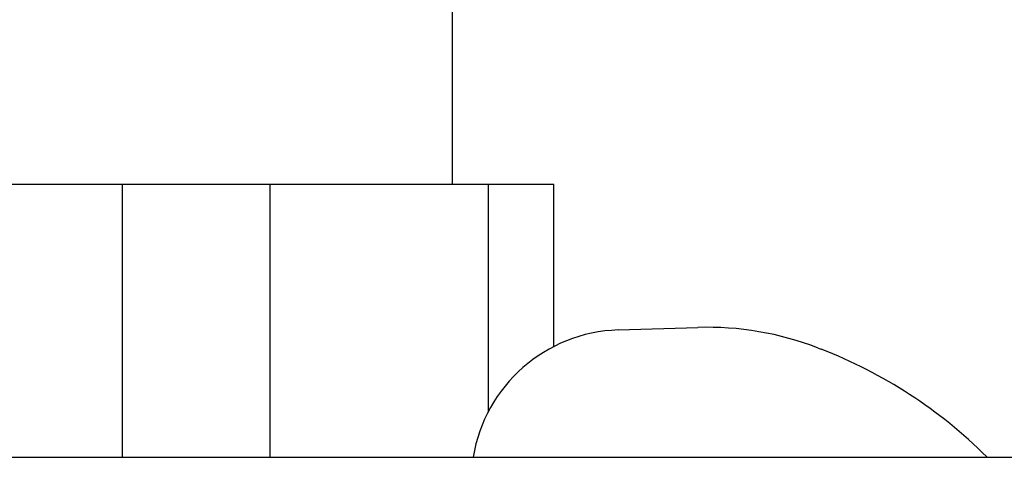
# Model space of a CAD drawing. Header units: millimetres. Extents: x 0 to 4000, y 0 to 3000.
# Tile 69 of 170: x 698 to 795, y 1721 to 1764. Entities that reach past the tile are written whole.
import ezdxf

# ---------------------------------------------------------------- set-up
doc = ezdxf.new("R2010")
doc.units = ezdxf.units.MM
doc.header["$LTSCALE"] = 219.99956
doc.layers.get('0').update_dxf_attribs({"linetype": 'CONTINUOUS'})

msp = doc.modelspace()

# ---------------------------------------------------------------- linework, layer by layer
at = {"color": 7, "linetype": 'CONTINUOUS'}
for p, q in [((740.503, 1748.18), (740.503, 1766.9)), ((750.51, 1748.18), (676.495, 1748.18)), ((750.511, 1732.07), (750.511, 1748.18)), ((756.875, 1733.78), (764.742, 1734.028)), ((776.648, 1731.995), (776.959, 1731.874)), ((685.749, 1721.18), (971.69, 1721.18))]:
    msp.add_line(p, q, dxfattribs=at)
at = {"color": 9, "linetype": 'CONTINUOUS'}
for p, q in [((707.888, 1721.18), (707.888, 1748.18)), ((722.435, 1748.18), (722.435, 1721.18)), ((744.068, 1725.67), (744.068, 1748.18))]:
    msp.add_line(p, q, dxfattribs=at)
at = {"color": 7, "linetype": 'CONTINUOUS'}
for centre, radius, start, end in [((757.348, 1718.787), 15, 91.80632, 170.75815), ((765.697, 1703.743), 30.3, 68.81378, 91.80632), ((759.793, 1687.585), 47.5, 45.11474, 68.81378)]:
    msp.add_arc(centre, radius, start, end, dxfattribs=at)

doc.saveas('drawing.dxf')
